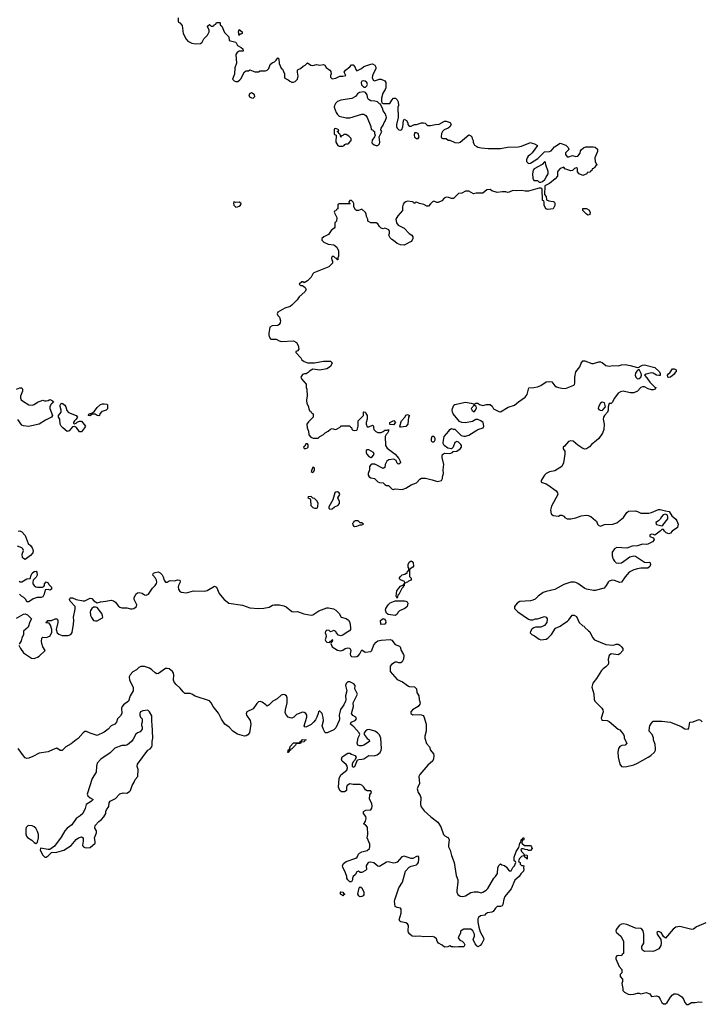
# Model space of a CAD drawing. Header units: inches. Extents: x 2106670 to 2322961, y 36024 to 224899.
# Tile 137 of 256: x 2254787 to 2262559, y 92551 to 103787. Entities that reach past the tile are written whole.
import ezdxf

# ---------------------------------------------------------------- set-up
doc = ezdxf.new("R2010")
doc.units = ezdxf.units.IN
doc.header["$MEASUREMENT"] = 0
for name, color, linetype in [('C2059', 7, 'Continuous'), ('C2069', 7, 'Continuous'), ('C2150', 7, 'Continuous'), ('C2160', 7, 'Continuous')]:
    doc.layers.add(name, color=color, linetype=linetype)

msp = doc.modelspace()

# ---------------------------------------------------------------- linework, layer by layer
at = {"layer": 'C2059', "color": 5}
for points, elevation in [([(2257937, 100000), (2257934, 99990), (2257994, 99930), (2258005, 99905), (2258030, 99885), (2258070, 99871), (2258150, 99871), (2258250, 99891), (2258330, 99891), (2258351, 99870), (2258332, 99830), (2258290, 99805), (2258208, 99788), (2258130, 99798), (2258090, 99778), (2258077, 99763), (2258052, 99748), (2258033, 99747), (2258010, 99738), (2257994, 99710), (2258002, 99690), (2258052, 99630), (2258052, 99590), (2258062, 99570), (2258066, 99490), (2258056, 99450), (2258057, 99437), (2258062, 99410), (2258082, 99370), (2258084, 99344), (2258098, 99318), (2258110, 99314), (2258118, 99298), (2258134, 99290), (2258134, 99250), (2258080, 99200), (2258062, 99170), (2258066, 99130), (2258081, 99090), (2258085, 99050), (2258105, 99025), (2258133, 99013), (2258190, 99012), (2258210, 99032), (2258250, 99052), (2258270, 99072), (2258306, 99090), (2258330, 99114), (2258350, 99122), (2258373, 99113), (2258390, 99112), (2258442, 99138), (2258450, 99154), (2258550, 99154), (2258558, 99138), (2258570, 99134), (2258573, 99113), (2258584, 99104), (2258610, 99098), (2258630, 99105), (2258640, 99120), (2258648, 99148), (2258646, 99210), (2258706, 99270), (2258706, 99310), (2258710, 99314), (2258732, 99310), (2258733, 99293), (2258751, 99271), (2258751, 99230), (2258738, 99190), (2258738, 99170), (2258750, 99142), (2258770, 99142), (2258810, 99162), (2258822, 99150), (2258821, 99130), (2258827, 99110), (2258847, 99087), (2258870, 99076), (2258910, 99078), (2258932, 99088), (2258950, 99105), (2258976, 99104), (2258992, 99112), (2258992, 99090), (2258981, 99070), (2258965, 99055), (2258956, 99030), (2258959, 98930), (2258979, 98899), (2259068, 98830), (2259110, 98779), (2259126, 98750), (2259131, 98729), (2259110, 98715), (2259098, 98718), (2259090, 98726), (2259078, 98758), (2259052, 98772), (2258995, 98765), (2258972, 98748), (2258956, 98710), (2258950, 98678), (2258930, 98665), (2258836, 98716), (2258803, 98717), (2258790, 98709), (2258776, 98690), (2258774, 98650), (2258761, 98610), (2258762, 98590), (2258771, 98570), (2258790, 98559), (2258834, 98550), (2258870, 98512), (2258890, 98505), (2258930, 98502), (2258950, 98482), (2258970, 98472), (2258992, 98472), (2259034, 98430), (2259045, 98425), (2259070, 98432), (2259147, 98427), (2259190, 98441), (2259250, 98478), (2259310, 98502), (2259350, 98545), (2259370, 98555), (2259415, 98555), (2259490, 98538), (2259550, 98516), (2259598, 98530), (2259610, 98550), (2259608, 98572), (2259619, 98610), (2259615, 98650), (2259623, 98710), (2259603, 98790), (2259604, 98810), (2259610, 98826), (2259630, 98840), (2259690, 98836), (2259723, 98850), (2259730, 98859), (2259770, 98864), (2259808, 98890), (2259824, 98910), (2259824, 98930), (2259818, 98938), (2259790, 98965), (2259770, 98975), (2259750, 98962), (2259730, 98908), (2259711, 98889), (2259670, 98898), (2259626, 98930), (2259615, 98950), (2259616, 98964), (2259629, 99030), (2259682, 99090), (2259690, 99112), (2259710, 99122), (2259730, 99114), (2259750, 99114), (2259822, 99042), (2259850, 99034), (2259870, 99034), (2259910, 99048), (2260000, 99104)], 40), ([(2254750, 99572), (2254790, 99587), (2254810, 99587), (2254820, 99570), (2254820, 99550), (2254796, 99490), (2254796, 99470), (2254805, 99450), (2254817, 99437), (2254890, 99394), (2254930, 99390), (2254950, 99395), (2254990, 99423), (2255050, 99447), (2255070, 99439), (2255090, 99439), (2255110, 99443), (2255130, 99454), (2255150, 99446), (2255171, 99430), (2255158, 99410), (2255143, 99397), (2255130, 99370), (2255130, 99350), (2255161, 99270), (2255151, 99250), (2255081, 99219), (2255008, 99172), (2254886, 99146), (2254830, 99153), (2254810, 99161), (2254764, 99224)], 20), ([(2260000, 99224), (2259990, 99224), (2259950, 99202), (2259870, 99186), (2259829, 99189), (2259803, 99203), (2259729, 99290), (2259722, 99310), (2259718, 99330), (2259722, 99350), (2259738, 99390), (2259750, 99398), (2259870, 99421), (2259934, 99410), (2259962, 99402), (2259970, 99394), (2259990, 99411), (2260000, 99411)], 40), ([(2254770, 97951), (2254790, 97955), (2254810, 97943), (2254850, 97901), (2254882, 97810), (2254910, 97786), (2254930, 97761), (2254942, 97730), (2254937, 97703), (2254910, 97674), (2254850, 97629), (2254830, 97638), (2254818, 97650), (2254815, 97690), (2254829, 97730), (2254822, 97750), (2254810, 97762), (2254760, 97780)], 20), ([(2254778, 96650), (2254795, 96610), (2254830, 96563), (2254922, 96502), (2254950, 96498), (2254990, 96511), (2255010, 96525), (2255078, 96590), (2255052, 96632), (2255039, 96670), (2255034, 96690), (2255038, 96730), (2255050, 96742), (2255090, 96738), (2255129, 96751), (2255155, 96795), (2255154, 96830), (2255137, 96877), (2255122, 96902), (2255090, 96906), (2255086, 96910), (2255102, 96918), (2255106, 96930), (2255150, 96932), (2255190, 96952), (2255214, 96950), (2255222, 96930), (2255221, 96910), (2255203, 96830), (2255215, 96790), (2255234, 96774), (2255270, 96761), (2255340, 96760), (2255370, 96771), (2255384, 96796), (2255400, 96890), (2255404, 96930), (2255399, 96970), (2255418, 97062), (2255419, 97090), (2255362, 97150), (2255355, 97170), (2255358, 97182), (2255366, 97190), (2255389, 97191), (2255432, 97172), (2255510, 97156), (2255530, 97157), (2255590, 97186), (2255610, 97181), (2255634, 97154), (2255670, 97131), (2255710, 97143), (2255770, 97150), (2255830, 97165), (2255857, 97157), (2255881, 97141), (2255910, 97099), (2255930, 97082), (2255950, 97077), (2256010, 97076), (2256050, 97064), (2256070, 97064), (2256090, 97070), (2256117, 97090), (2256121, 97110), (2256094, 97170), (2256092, 97190), (2256110, 97230), (2256130, 97246), (2256150, 97250), (2256184, 97244), (2256210, 97225), (2256230, 97219), (2256254, 97230), (2256301, 97299), (2256331, 97329), (2256346, 97354), (2256350, 97370), (2256346, 97390), (2256334, 97414), (2256306, 97450), (2256310, 97462), (2256314, 97470), (2256330, 97478), (2256367, 97487), (2256390, 97474), (2256410, 97451), (2256422, 97430), (2256436, 97390), (2256450, 97369), (2256470, 97369), (2256490, 97384), (2256510, 97388), (2256550, 97385), (2256590, 97397), (2256613, 97393), (2256616, 97370), (2256597, 97330), (2256593, 97310), (2256597, 97290), (2256608, 97270), (2256630, 97256), (2256690, 97247), (2256770, 97271), (2256894, 97266), (2256925, 97275), (2257010, 97322), (2257030, 97312), (2257061, 97241), (2257096, 97196), (2257120, 97170), (2257170, 97130), (2257326, 97106), (2257410, 97076), (2257507, 97067), (2257569, 97071), (2257630, 97083), (2257670, 97105), (2257690, 97110), (2257750, 97110), (2257799, 97099), (2257827, 97087), (2257890, 97035), (2257910, 97030), (2257955, 97035), (2258026, 97006), (2258110, 96993), (2258130, 96997), (2258197, 97043), (2258290, 97077), (2258310, 97077), (2258365, 97065), (2258391, 97050), (2258431, 97010), (2258452, 96970), (2258510, 96955), (2258536, 96936), (2258551, 96909), (2258561, 96850), (2258558, 96830), (2258547, 96813), (2258508, 96792), (2258470, 96762), (2258450, 96755), (2258422, 96762), (2258395, 96795), (2258390, 96806), (2258370, 96818), (2258330, 96802), (2258316, 96816), (2258290, 96822), (2258273, 96807), (2258270, 96790), (2258279, 96770), (2258281, 96750), (2258271, 96710), (2258277, 96697), (2258290, 96685), (2258318, 96682), (2258330, 96694), (2258342, 96698), (2258350, 96714), (2258354, 96710), (2258350, 96686), (2258338, 96682), (2258334, 96670), (2258351, 96630), (2258410, 96591), (2258450, 96586), (2258470, 96591), (2258498, 96610), (2258530, 96621), (2258550, 96616), (2258562, 96590), (2258557, 96550), (2258560, 96530), (2258570, 96522), (2258610, 96517), (2258630, 96520), (2258649, 96530), (2258667, 96550), (2258690, 96596), (2258728, 96568), (2258790, 96576), (2258804, 96590), (2258827, 96653), (2258850, 96685), (2258870, 96699), (2258910, 96707), (2259010, 96713), (2259030, 96707), (2259070, 96659), (2259117, 96637), (2259124, 96630), (2259136, 96590), (2259164, 96544), (2259168, 96530), (2259165, 96490), (2259150, 96459), (2259132, 96448), (2259110, 96450), (2259090, 96457), (2259070, 96456), (2259028, 96430), (2259010, 96410), (2259010, 96350), (2259090, 96258), (2259151, 96231), (2259221, 96181), (2259230, 96177), (2259290, 96174), (2259310, 96153), (2259316, 96110), (2259339, 96070), (2259342, 96030), (2259352, 95990), (2259350, 95978), (2259330, 95948), (2259265, 95910), (2259248, 95890), (2259248, 95870), (2259270, 95855), (2259350, 95860), (2259370, 95856), (2259387, 95847), (2259395, 95835), (2259423, 95750), (2259421, 95670), (2259405, 95610), (2259406, 95590), (2259426, 95526), (2259461, 95490), (2259473, 95453), (2259506, 95410), (2259510, 95390), (2259507, 95353), (2259498, 95330), (2259441, 95279), (2259348, 95172), (2259340, 95150), (2259345, 95070), (2259326, 95030), (2259321, 95010), (2259329, 94970), (2259355, 94935), (2259363, 94910), (2259357, 94830), (2259365, 94805), (2259401, 94761), (2259476, 94690), (2259555, 94630), (2259590, 94575), (2259618, 94490), (2259633, 94473), (2259670, 94455), (2259681, 94441), (2259685, 94430), (2259675, 94370), (2259677, 94350), (2259695, 94310), (2259709, 94249), (2259742, 94170), (2259763, 94023), (2259782, 93970), (2259784, 93950), (2259772, 93850), (2259773, 93830), (2259783, 93803), (2259810, 93785), (2259840, 93780), (2259870, 93790), (2259930, 93826), (2259970, 93836), (2260000, 93836)], 20), ([(2254780, 97380), (2254790, 97372), (2254810, 97371), (2254870, 97406), (2254908, 97412), (2254919, 97450), (2254930, 97471), (2254950, 97491), (2254975, 97495), (2254984, 97484), (2254986, 97450), (2254975, 97425), (2254942, 97390), (2254936, 97370), (2254938, 97350), (2254951, 97330), (2254970, 97316), (2254990, 97311), (2255048, 97312), (2255062, 97318), (2255068, 97332), (2255069, 97350), (2255090, 97371), (2255110, 97362), (2255121, 97341), (2255151, 97310), (2255151, 97290), (2255130, 97278), (2255110, 97286), (2255078, 97282), (2255065, 97230), (2255050, 97202), (2255030, 97195), (2254985, 97195), (2254942, 97178), (2254890, 97146), (2254870, 97146), (2254858, 97170), (2254835, 97195), (2254806, 97210), (2254786, 97230)], 20), ([(2254750, 96959), (2254830, 97004), (2254850, 97007), (2254877, 96997), (2254922, 96950), (2254904, 96916), (2254883, 96857), (2254832, 96810), (2254832, 96770), (2254811, 96730), (2254802, 96698), (2254780, 96660)], 20), ([(2260000, 93217), (2259980, 93240), (2259958, 93290), (2259975, 93330), (2259975, 93350), (2259955, 93390), (2259930, 93408), (2259850, 93408), (2259813, 93387), (2259812, 93368), (2259785, 93310), (2259805, 93285), (2259834, 93270), (2259852, 93252), (2259862, 93230), (2259853, 93207), (2259790, 93208), (2259750, 93202), (2259730, 93209), (2259709, 93209), (2259690, 93218), (2259670, 93208), (2259630, 93205), (2259605, 93225), (2259563, 93250), (2259547, 93270), (2259538, 93298), (2259517, 93317), (2259490, 93324), (2259390, 93322), (2259350, 93328), (2259296, 93324), (2259262, 93330), (2259234, 93350), (2259221, 93370), (2259217, 93390), (2259221, 93450), (2259210, 93470), (2259190, 93483), (2259133, 93493), (2259120, 93500), (2259114, 93514), (2259135, 93590), (2259136, 93636), (2259129, 93649), (2259090, 93656), (2259067, 93667), (2259061, 93730), (2259065, 93745), (2259110, 93881), (2259153, 93947), (2259185, 94070), (2259230, 94117), (2259250, 94128), (2259310, 94142), (2259321, 94150), (2259334, 94170), (2259339, 94210), (2259339, 94230), (2259330, 94242), (2259310, 94239), (2259270, 94216), (2259250, 94215), (2259170, 94242), (2259146, 94234), (2259090, 94175), (2259070, 94164), (2259050, 94163), (2258990, 94176), (2258970, 94173), (2258890, 94125), (2258870, 94129), (2258827, 94167), (2258790, 94175), (2258770, 94170), (2258758, 94162), (2258741, 94139), (2258738, 94130), (2258741, 94090), (2258730, 94077), (2258690, 94054), (2258670, 94055), (2258650, 94069), (2258630, 94062), (2258611, 94029), (2258591, 94010), (2258582, 93990), (2258582, 93970), (2258571, 93949), (2258550, 93948), (2258528, 93970), (2258518, 93990), (2258518, 94010), (2258504, 94050), (2258470, 94118), (2258468, 94132), (2258480, 94160), (2258510, 94182), (2258620, 94220), (2258634, 94230), (2258650, 94265), (2258662, 94278), (2258690, 94291), (2258750, 94305), (2258776, 94330), (2258781, 94350), (2258779, 94379), (2258749, 94450), (2258757, 94490), (2258752, 94572), (2258730, 94598), (2258706, 94610), (2258719, 94621), (2258730, 94642), (2258737, 94670), (2258733, 94693), (2258708, 94730), (2258706, 94750), (2258734, 94766), (2258790, 94771), (2258803, 94790), (2258807, 94810), (2258801, 94841), (2258774, 94894), (2258778, 94942), (2258798, 94970), (2258790, 94986), (2258750, 94986), (2258730, 94998), (2258713, 95030), (2258690, 95052), (2258670, 95058), (2258590, 95059), (2258550, 95068), (2258522, 95050), (2258512, 95030), (2258512, 94990), (2258500, 94980), (2258490, 94975), (2258456, 94976), (2258438, 94990), (2258422, 95030), (2258429, 95130), (2258450, 95171), (2258516, 95224), (2258524, 95250), (2258521, 95270), (2258509, 95289), (2258465, 95325), (2258455, 95350), (2258466, 95374), (2258530, 95418), (2258550, 95418), (2258570, 95406), (2258610, 95392), (2258622, 95370), (2258620, 95360), (2258605, 95335), (2258590, 95318), (2258578, 95290), (2258578, 95270), (2258590, 95258), (2258610, 95265), (2258640, 95340), (2258654, 95346), (2258687, 95347), (2258710, 95353), (2258770, 95391), (2258830, 95387), (2258863, 95397), (2258896, 95424), (2258909, 95451), (2258913, 95470), (2258905, 95590), (2258890, 95625), (2258867, 95650), (2258836, 95670), (2258771, 95689), (2258750, 95684), (2258731, 95670), (2258715, 95650), (2258715, 95630), (2258750, 95586), (2258772, 95570), (2258774, 95550), (2258710, 95510), (2258690, 95502), (2258661, 95501), (2258644, 95510), (2258637, 95530), (2258638, 95550), (2258647, 95593), (2258664, 95630), (2258657, 95650), (2258599, 95719), (2258561, 95750), (2258565, 95770), (2258611, 95789), (2258629, 95810), (2258619, 95830), (2258587, 95847), (2258572, 95870), (2258593, 95950), (2258590, 95992), (2258638, 96090), (2258607, 96150), (2258612, 96190), (2258596, 96210), (2258550, 96230), (2258530, 96230), (2258509, 96211), (2258504, 96190), (2258517, 96130), (2258504, 96070), (2258505, 96030), (2258501, 96010), (2258484, 95970), (2258446, 95914), (2258428, 95850), (2258433, 95810), (2258430, 95790), (2258393, 95707), (2258370, 95684), (2258292, 95648), (2258269, 95649), (2258250, 95686), (2258235, 95730), (2258253, 95787), (2258246, 95826), (2258235, 95870), (2258210, 95898), (2258202, 95898), (2258194, 95890), (2258192, 95870), (2258177, 95830), (2258161, 95799), (2258137, 95770), (2258110, 95746), (2258050, 95715), (2258038, 95718), (2258029, 95730), (2258061, 95830), (2258061, 95850), (2258050, 95870), (2258030, 95883), (2258010, 95885), (2257942, 95858), (2257912, 95828), (2257890, 95816), (2257870, 95819), (2257850, 95830), (2257829, 95850), (2257816, 95876), (2257818, 95910), (2257838, 95990), (2257837, 96050), (2257829, 96070), (2257810, 96083), (2257790, 96087), (2257770, 96078), (2257722, 96038), (2257675, 96010), (2257630, 95968), (2257610, 95955), (2257595, 95970), (2257550, 95998), (2257530, 96006), (2257510, 96004), (2257490, 95984), (2257450, 95924), (2257376, 95890), (2257370, 95866), (2257375, 95850), (2257414, 95790), (2257422, 95750), (2257406, 95650), (2257390, 95627), (2257370, 95614), (2257350, 95610), (2257270, 95634), (2257216, 95670), (2257174, 95714), (2257127, 95747), (2257090, 95805), (2257055, 95875), (2256994, 95950), (2256972, 95990), (2256953, 96013), (2256787, 96067), (2256750, 96091), (2256730, 96097), (2256670, 96100), (2256650, 96117), (2256618, 96158), (2256570, 96200), (2256547, 96227), (2256540, 96250), (2256545, 96310), (2256542, 96330), (2256530, 96350), (2256490, 96380), (2256470, 96385), (2256450, 96382), (2256370, 96325), (2256350, 96321), (2256330, 96333), (2256293, 96370), (2256266, 96386), (2256210, 96406), (2256170, 96405), (2256146, 96394), (2256118, 96370), (2256076, 96344), (2256048, 96312), (2256037, 96290), (2256039, 96250), (2256080, 96170), (2256081, 96130), (2256071, 96109), (2256045, 96070), (2256028, 96010), (2255970, 95970), (2255955, 95950), (2255948, 95930), (2255951, 95869), (2255936, 95844), (2255903, 95810), (2255890, 95770), (2255871, 95749), (2255830, 95730), (2255796, 95690), (2255750, 95656), (2255670, 95620), (2255590, 95644), (2255550, 95663), (2255530, 95663), (2255512, 95648), (2255455, 95585), (2255430, 95570), (2255375, 95525), (2255312, 95490), (2255270, 95449), (2255250, 95449), (2255210, 95474), (2255170, 95461), (2255110, 95432), (2255010, 95419), (2254938, 95378), (2254890, 95359), (2254870, 95357), (2254850, 95365), (2254830, 95385), (2254770, 95470)], 20)]:
    msp.add_lwpolyline(points, dxfattribs=dict(at, elevation=elevation))
for points, elevation in [([(2255410, 99174), (2255430, 99182), (2255444, 99196), (2255470, 99205), (2255490, 99205), (2255536, 99150), (2255526, 99130), (2255490, 99085), (2255470, 99084), (2255435, 99135), (2255410, 99145), (2255390, 99142), (2255350, 99097), (2255330, 99089), (2255279, 99130), (2255261, 99150), (2255249, 99170), (2255244, 99230), (2255228, 99250), (2255229, 99270), (2255258, 99310), (2255260, 99330), (2255247, 99373), (2255247, 99390), (2255257, 99403), (2255270, 99410), (2255300, 99390), (2255314, 99370), (2255326, 99326), (2255345, 99305), (2255431, 99270), (2255445, 99250), (2255431, 99229), (2255412, 99210), (2255402, 99190), (2255402, 99182)], 20), ([(2255690, 99265), (2255670, 99270), (2255660, 99280), (2255646, 99286), (2255616, 99284), (2255587, 99267), (2255569, 99270), (2255582, 99290), (2255618, 99302), (2255640, 99320), (2255670, 99362), (2255710, 99398), (2255730, 99405), (2255750, 99405), (2255779, 99399), (2255790, 99392), (2255790, 99348), (2255772, 99330), (2255738, 99322), (2255725, 99315), (2255702, 99290), (2255698, 99270)], 20), ([(2259970, 99388), (2259934, 99350), (2259946, 99326), (2259970, 99314), (2259986, 99330), (2259997, 99357), (2259994, 99374)], 40), ([(2259136, 99136), (2259130, 99138), (2259122, 99150), (2259142, 99210), (2259183, 99257), (2259190, 99274), (2259210, 99282), (2259232, 99270), (2259222, 99250), (2259214, 99170), (2259190, 99147)], 40), ([(2259050, 99166), (2259007, 99167), (2259006, 99190), (2259052, 99212), (2259072, 99190)], 40), ([(2259490, 98966), (2259483, 98983), (2259482, 99010), (2259490, 99034), (2259510, 99034), (2259522, 99010), (2259522, 98990), (2259510, 98966)], 40), ([(2258070, 98946), (2258050, 98946), (2258038, 98922), (2258025, 98910), (2258030, 98894), (2258050, 98894), (2258070, 98902), (2258075, 98910), (2258076, 98936)], 40), ([(2258770, 98879), (2258750, 98879), (2258739, 98870), (2258736, 98850), (2258745, 98830), (2258770, 98801), (2258790, 98791), (2258810, 98801), (2258829, 98830), (2258822, 98850)], 40), ([(2258130, 98682), (2258111, 98630), (2258130, 98619), (2258141, 98630), (2258149, 98650), (2258148, 98670)], 40), ([(2258110, 98346), (2258078, 98342), (2258074, 98330), (2258098, 98318), (2258102, 98310), (2258105, 98245), (2258130, 98222), (2258150, 98214), (2258170, 98214), (2258182, 98218), (2258187, 98233), (2258189, 98270), (2258176, 98296), (2258150, 98322), (2258128, 98328)], 40), ([(2258410, 98398), (2258390, 98397), (2258381, 98390), (2258358, 98310), (2258312, 98230), (2258313, 98213), (2258322, 98202), (2258350, 98205), (2258378, 98230), (2258416, 98244), (2258432, 98268), (2258433, 98290), (2258415, 98330), (2258437, 98370), (2258429, 98390)], 40), ([(2258647, 98067), (2258613, 98067), (2258598, 98062), (2258594, 98050), (2258582, 98038), (2258584, 98024), (2258594, 98010), (2258605, 98005), (2258630, 98006), (2258670, 98022), (2258690, 98022), (2258706, 98030), (2258690, 98046), (2258670, 98046)], 40), ([(2259190, 97358), (2259180, 97360), (2259175, 97375), (2259130, 97395), (2259115, 97410), (2259126, 97430), (2259150, 97454), (2259179, 97461), (2259193, 97473), (2259207, 97473), (2259210, 97494), (2259222, 97498), (2259226, 97510), (2259226, 97530), (2259218, 97538), (2259215, 97570), (2259230, 97596), (2259250, 97612), (2259264, 97604), (2259272, 97590), (2259278, 97550), (2259270, 97538), (2259238, 97522), (2259233, 97507), (2259233, 97433), (2259250, 97414), (2259251, 97390), (2259221, 97379), (2259210, 97369), (2259195, 97365)], 20), ([(2259090, 97186), (2259078, 97210), (2259089, 97270), (2259110, 97302), (2259130, 97322), (2259154, 97334), (2259166, 97334), (2259169, 97351), (2259178, 97358), (2259171, 97349), (2259170, 97328), (2259158, 97322), (2259158, 97310), (2259145, 97295), (2259110, 97229), (2259100, 97220)], 20), ([(2255650, 97084), (2255630, 97082), (2255611, 97069), (2255594, 97046), (2255591, 97029), (2255595, 96990), (2255604, 96964), (2255630, 96931), (2255650, 96926), (2255670, 96928), (2255730, 96962), (2255734, 96970), (2255730, 96986), (2255722, 97010), (2255709, 97030), (2255670, 97078)], 20), ([(2259070, 96989), (2258990, 96999), (2258970, 97015), (2258959, 97050), (2258963, 97070), (2258989, 97110), (2259010, 97131), (2259070, 97154), (2259174, 97154), (2259192, 97152), (2259205, 97145), (2259213, 97130), (2259206, 97090), (2259179, 97070), (2259119, 97041), (2259098, 97022), (2259090, 97004)], 20), ([(2258910, 96884), (2258904, 96890), (2258903, 96930), (2258930, 96955), (2258948, 96948), (2258959, 96930), (2258961, 96910), (2258950, 96889)], 20), ([(2256248, 95908), (2256190, 95901), (2256166, 95890), (2256156, 95870), (2256156, 95850), (2256165, 95830), (2256182, 95810), (2256182, 95770), (2256174, 95750), (2256174, 95730), (2256182, 95722), (2256185, 95710), (2256182, 95690), (2256161, 95659), (2256130, 95649), (2256110, 95634), (2256082, 95578), (2256065, 95555), (2256034, 95526), (2256010, 95509), (2255990, 95505), (2255950, 95505), (2255870, 95474), (2255818, 95422), (2255711, 95350), (2255670, 95304), (2255661, 95270), (2255659, 95201), (2255615, 95130), (2255556, 94950), (2255565, 94930), (2255590, 94906), (2255626, 94890), (2255607, 94870), (2255545, 94830), (2255535, 94785), (2255505, 94730), (2255476, 94704), (2255430, 94672), (2255380, 94600), (2255330, 94560), (2255303, 94530), (2255260, 94460), (2255183, 94357), (2255130, 94318), (2255110, 94318), (2255025, 94335), (2255022, 94310), (2255050, 94252), (2255072, 94232), (2255090, 94231), (2255110, 94245), (2255150, 94282), (2255210, 94286), (2255290, 94311), (2255375, 94365), (2255430, 94431), (2255458, 94450), (2255490, 94462), (2255512, 94450), (2255512, 94410), (2255505, 94395), (2255504, 94364), (2255514, 94350), (2255530, 94342), (2255550, 94338), (2255590, 94342), (2255649, 94390), (2255649, 94410), (2255639, 94450), (2255662, 94510), (2255662, 94530), (2255643, 94563), (2255649, 94590), (2255690, 94638), (2255720, 94660), (2255748, 94690), (2255769, 94730), (2255769, 94750), (2255775, 94770), (2255802, 94810), (2255809, 94850), (2255818, 94870), (2255881, 94899), (2255930, 94953), (2255965, 94965), (2256010, 94962), (2256040, 94980), (2256049, 94991), (2256069, 95050), (2256094, 95086), (2256104, 95116), (2256135, 95150), (2256138, 95230), (2256125, 95265), (2256130, 95291), (2256249, 95450), (2256273, 95467), (2256292, 95488), (2256299, 95510), (2256299, 95550), (2256306, 95590), (2256299, 95750), (2256294, 95770), (2256295, 95845), (2256268, 95888)], 40), ([(2257846, 95426), (2257848, 95448), (2257850, 95454), (2257862, 95458), (2257870, 95494), (2257910, 95534), (2257970, 95534), (2257982, 95538), (2257986, 95550), (2258002, 95558), (2258010, 95574), (2258054, 95570), (2258038, 95562), (2258030, 95546), (2257998, 95542), (2257990, 95526), (2257950, 95526), (2257938, 95522), (2257933, 95507), (2257890, 95466), (2257878, 95462), (2257874, 95450), (2257858, 95442), (2257850, 95426)], 20), ([(2254882, 94590), (2254862, 94570), (2254856, 94550), (2254857, 94497), (2254865, 94470), (2254875, 94455), (2254925, 94425), (2254950, 94398), (2254970, 94385), (2254990, 94402), (2255002, 94450), (2255001, 94490), (2254990, 94524), (2254970, 94561), (2254950, 94578), (2254930, 94589)], 40), ([(2258470, 93788), (2258462, 93802), (2258446, 93810), (2258446, 93830), (2258450, 93834), (2258472, 93832), (2258478, 93818), (2258492, 93812), (2258490, 93806), (2258478, 93802)], 20), ([(2258670, 93778), (2258662, 93782), (2258653, 93790), (2258644, 93810), (2258658, 93882), (2258669, 93891), (2258690, 93881), (2258710, 93830), (2258710, 93802), (2258704, 93790), (2258690, 93780)], 20)]:
    msp.add_lwpolyline(points, close=True, dxfattribs=dict(at, elevation=elevation))
at = {"layer": 'C2069', "color": 5}
for points, elevation in [([(2260000, 99411), (2260010, 99411), (2260030, 99396), (2260070, 99386), (2260110, 99398), (2260150, 99398), (2260176, 99376), (2260190, 99345), (2260250, 99316), (2260270, 99311), (2260356, 99364), (2260431, 99389), (2260474, 99426), (2260550, 99478), (2260575, 99510), (2260593, 99587), (2260650, 99590), (2260690, 99599), (2260730, 99614), (2260790, 99653), (2260830, 99660), (2260855, 99655), (2260890, 99611), (2260910, 99598), (2260930, 99589), (2260970, 99581), (2261010, 99578), (2261104, 99616), (2261114, 99626), (2261119, 99641), (2261116, 99710), (2261130, 99770), (2261174, 99826), (2261191, 99869), (2261210, 99893), (2261230, 99894), (2261310, 99865), (2261330, 99865), (2261390, 99882), (2261410, 99882), (2261430, 99874), (2261470, 99843), (2261510, 99833), (2261550, 99841), (2261610, 99839), (2261650, 99849), (2261690, 99851), (2261750, 99843), (2261830, 99817), (2261850, 99821), (2261859, 99830), (2261890, 99845), (2261910, 99847), (2262030, 99817), (2262081, 99770), (2262091, 99750), (2262090, 99729), (2262074, 99726), (2262050, 99730), (2262010, 99752), (2261990, 99758), (2261930, 99741), (2261911, 99730), (2261939, 99699), (2261972, 99652), (2262030, 99595), (2262042, 99590), (2262032, 99570), (2262010, 99564), (2261990, 99565), (2261955, 99575), (2261910, 99597), (2261890, 99597), (2261870, 99589), (2261830, 99549), (2261790, 99529), (2261749, 99529), (2261670, 99549), (2261639, 99541), (2261610, 99524), (2261568, 99470), (2261542, 99418), (2261530, 99409), (2261510, 99409), (2261504, 99396), (2261498, 99370), (2261498, 99330), (2261489, 99310), (2261454, 99270), (2261444, 99250), (2261440, 99230), (2261450, 99170), (2261448, 99110), (2261434, 99070), (2261390, 99010), (2261360, 98980), (2261310, 98943), (2261286, 98914), (2261250, 98889), (2261230, 98885), (2261210, 98893), (2261150, 98933), (2261098, 98978), (2261070, 98982), (2261046, 98974), (2260999, 98921), (2260983, 98910), (2260983, 98890), (2261002, 98862), (2261005, 98830), (2260989, 98731), (2260970, 98690), (2260890, 98641), (2260830, 98629), (2260791, 98609), (2260770, 98589), (2260732, 98530), (2260733, 98513), (2260745, 98505), (2260790, 98491), (2260810, 98479), (2260905, 98410), (2260919, 98390), (2260923, 98370), (2260850, 98235), (2260839, 98190), (2260847, 98150), (2260871, 98131), (2260930, 98122), (2260950, 98132), (2260970, 98132), (2260990, 98122), (2261005, 98105), (2261030, 98091), (2261070, 98091), (2261130, 98104), (2261190, 98125), (2261248, 98132), (2261270, 98130), (2261298, 98118), (2261354, 98074), (2261364, 98064), (2261377, 98030), (2261390, 98015), (2261410, 98009), (2261454, 98026), (2261550, 98030), (2261595, 98045), (2261674, 98106), (2261710, 98165), (2261730, 98179), (2261810, 98181), (2261830, 98176), (2261870, 98157), (2261962, 98158), (2261990, 98163), (2262070, 98197), (2262090, 98199), (2262150, 98181), (2262194, 98174), (2262224, 98124), (2262270, 98087), (2262282, 98070), (2262296, 98030), (2262288, 97992), (2262229, 97951), (2262210, 97929), (2262190, 97922), (2262159, 97930), (2262139, 97950), (2262130, 97968), (2262110, 97968), (2262092, 97950), (2262030, 97906), (2262014, 97914), (2261990, 97915), (2261974, 97910), (2261974, 97890), (2262013, 97873), (2262022, 97850), (2262002, 97830), (2261950, 97804), (2261930, 97799), (2261890, 97801), (2261830, 97784), (2261770, 97779), (2261710, 97758), (2261595, 97765), (2261570, 97749), (2261544, 97710), (2261543, 97670), (2261553, 97630), (2261569, 97609), (2261590, 97591), (2261610, 97585), (2261650, 97591), (2261743, 97657), (2261790, 97671), (2261810, 97665), (2261910, 97596), (2261930, 97592), (2261970, 97598), (2261978, 97590), (2261982, 97570), (2261971, 97549), (2261951, 97529), (2261870, 97527), (2261830, 97521), (2261791, 97510), (2261736, 97484), (2261690, 97430), (2261650, 97367), (2261630, 97365), (2261570, 97389), (2261547, 97393), (2261531, 97389), (2261510, 97382), (2261498, 97370), (2261475, 97330), (2261450, 97299), (2261350, 97272), (2261330, 97272), (2261250, 97287), (2261230, 97295), (2261150, 97354), (2261130, 97364), (2261110, 97370), (2261070, 97367), (2260990, 97341), (2260890, 97285), (2260790, 97263), (2260756, 97250), (2260701, 97210), (2260664, 97176), (2260638, 97162), (2260610, 97155), (2260490, 97149), (2260461, 97130), (2260431, 97090), (2260431, 97070), (2260466, 97030), (2260590, 96946), (2260610, 96938), (2260640, 96940), (2260669, 96951), (2260692, 96952), (2260770, 96976), (2260791, 96971), (2260801, 96950), (2260798, 96910), (2260770, 96875), (2260730, 96854), (2260670, 96854), (2260650, 96849), (2260628, 96832), (2260610, 96806), (2260607, 96790), (2260626, 96770), (2260656, 96756), (2260710, 96719), (2260730, 96711), (2260790, 96718), (2260810, 96731), (2260850, 96771), (2260898, 96842), (2260950, 96865), (2260990, 96898), (2261035, 96925), (2261050, 96939), (2261088, 96992), (2261110, 96994), (2261135, 96975), (2261168, 96908), (2261210, 96872), (2261225, 96865), (2261232, 96852), (2261272, 96812), (2261290, 96802), (2261319, 96739), (2261342, 96710), (2261470, 96657), (2261549, 96651), (2261568, 96652), (2261590, 96662), (2261610, 96662), (2261631, 96651), (2261651, 96631), (2261665, 96610), (2261665, 96590), (2261630, 96549), (2261610, 96539), (2261531, 96549), (2261508, 96532), (2261496, 96490), (2261503, 96450), (2261496, 96430), (2261470, 96404), (2261439, 96381), (2261421, 96359), (2261365, 96270), (2261324, 96216), (2261313, 96170), (2261335, 96095), (2261339, 96030), (2261347, 96010), (2261427, 95930), (2261437, 95910), (2261439, 95890), (2261417, 95817), (2261421, 95801), (2261434, 95794), (2261485, 95790), (2261510, 95778), (2261610, 95692), (2261630, 95682), (2261673, 95630), (2261681, 95610), (2261681, 95590), (2261711, 95530), (2261692, 95510), (2261654, 95506), (2261630, 95493), (2261614, 95470), (2261607, 95430), (2261613, 95370), (2261631, 95290), (2261650, 95266), (2261670, 95261), (2261710, 95265), (2261790, 95286), (2261830, 95302), (2261955, 95370), (2261984, 95390), (2262026, 95430), (2262036, 95450), (2262039, 95470), (2262035, 95515), (2262015, 95570), (2262014, 95594), (2262001, 95630), (2261965, 95670), (2261967, 95710), (2261973, 95730), (2261990, 95761), (2262010, 95781), (2262017, 95783), (2262110, 95783), (2262210, 95771), (2262330, 95721), (2262370, 95695), (2262409, 95691), (2262417, 95703), (2262430, 95772), (2262467, 95773), (2262530, 95802), (2262550, 95794), (2262570, 95774)], 40), ([(2260000, 99104), (2260010, 99110), (2260072, 99130), (2260081, 99150), (2260073, 99190), (2260045, 99210), (2260010, 99225), (2260000, 99224)], 40), ([(2260000, 93836), (2260010, 93836), (2260050, 93825), (2260070, 93831), (2260106, 93854), (2260126, 93874), (2260193, 93990), (2260212, 94008), (2260235, 94045), (2260239, 94110), (2260250, 94134), (2260270, 94154), (2260284, 94144), (2260316, 94136), (2260337, 94117), (2260352, 94092), (2260370, 94074), (2260390, 94074), (2260409, 94111), (2260428, 94130), (2260446, 94170), (2260442, 94182), (2260426, 94190), (2260426, 94230), (2260450, 94294), (2260478, 94342), (2260488, 94372), (2260490, 94394), (2260502, 94398), (2260506, 94430), (2260522, 94438), (2260526, 94450), (2260534, 94450), (2260534, 94430), (2260518, 94422), (2260514, 94390), (2260544, 94364), (2260610, 94362), (2260622, 94350), (2260631, 94331), (2260610, 94308), (2260590, 94308), (2260576, 94316), (2260550, 94318), (2260530, 94326), (2260510, 94326), (2260502, 94318), (2260510, 94294), (2260534, 94270), (2260538, 94258), (2260570, 94254), (2260574, 94250), (2260574, 94210), (2260570, 94206), (2260562, 94222), (2260546, 94230), (2260542, 94242), (2260530, 94246), (2260510, 94238), (2260485, 94215), (2260474, 94190), (2260478, 94178), (2260494, 94170), (2260494, 94150), (2260510, 94134), (2260530, 94134), (2260534, 94130), (2260532, 94108), (2260536, 94090), (2260531, 94070), (2260501, 94039), (2260481, 94010), (2260433, 93967), (2260390, 93870), (2260319, 93781), (2260307, 93753), (2260297, 93690), (2260290, 93675), (2260270, 93669), (2260230, 93669), (2260211, 93649), (2260185, 93610), (2260170, 93601), (2260123, 93597), (2260099, 93581), (2260090, 93570), (2260040, 93560), (2260019, 93541), (2260013, 93527), (2260013, 93490), (2260022, 93430), (2260039, 93379), (2260074, 93310), (2260078, 93290), (2260056, 93244), (2260037, 93223), (2260010, 93206), (2260000, 93217)], 20), ([(2262610, 93483), (2262506, 93434), (2262470, 93409), (2262450, 93404), (2262330, 93436), (2262310, 93439), (2262290, 93436), (2262270, 93430), (2262238, 93410), (2262150, 93306), (2262130, 93326), (2262102, 93370), (2262070, 93381), (2262062, 93378), (2262051, 93370), (2262056, 93350), (2262098, 93290), (2262101, 93250), (2262097, 93223), (2262074, 93186), (2262030, 93162), (2262005, 93155), (2261970, 93159), (2261910, 93155), (2261889, 93170), (2261882, 93190), (2261882, 93210), (2261904, 93250), (2261906, 93350), (2261898, 93390), (2261882, 93410), (2261870, 93415), (2261810, 93421), (2261710, 93461), (2261670, 93469), (2261650, 93465), (2261621, 93450), (2261592, 93410), (2261585, 93390), (2261590, 93374), (2261642, 93330), (2261672, 93270), (2261674, 93130), (2261658, 93122), (2261650, 93106), (2261610, 93109), (2261597, 93103), (2261586, 93090), (2261585, 93070), (2261624, 92984), (2261652, 92950), (2261652, 92910), (2261634, 92890), (2261634, 92870), (2261660, 92840), (2261662, 92810), (2261652, 92790), (2261665, 92730), (2261665, 92710), (2261682, 92690), (2261727, 92667), (2261750, 92664), (2261790, 92668), (2261830, 92679), (2261850, 92679), (2261870, 92671), (2261930, 92685), (2261971, 92671), (2261990, 92642), (2262050, 92647), (2262070, 92639), (2262090, 92611), (2262110, 92571), (2262130, 92557), (2262150, 92557), (2262170, 92571), (2262207, 92633), (2262230, 92659), (2262250, 92671), (2262274, 92670), (2262290, 92666), (2262336, 92636), (2262356, 92610), (2262370, 92572), (2262390, 92551), (2262410, 92551), (2262449, 92571), (2262490, 92571), (2262530, 92579), (2262570, 92575)], 40)]:
    msp.add_lwpolyline(points, dxfattribs=dict(at, elevation=elevation))
at = {"layer": 'C2069', "color": 5, "elevation": 40}
for points in [[(2261850, 99795), (2261830, 99786), (2261823, 99777), (2261808, 99752), (2261805, 99730), (2261813, 99710), (2261830, 99690), (2261850, 99691), (2261869, 99710), (2261877, 99730), (2261873, 99750)], [(2262190, 99706), (2262178, 99710), (2262175, 99730), (2262189, 99751), (2262201, 99759), (2262230, 99802), (2262250, 99805), (2262271, 99791), (2262271, 99770), (2262260, 99760), (2262250, 99742), (2262210, 99709)], [(2261430, 99423), (2261409, 99411), (2261387, 99370), (2261382, 99350), (2261390, 99340), (2261408, 99330), (2261430, 99329), (2261442, 99338), (2261467, 99370), (2261454, 99414)], [(2262150, 98145), (2262124, 98136), (2262104, 98116), (2262090, 98089), (2262070, 98068), (2262042, 98050), (2262045, 98030), (2262050, 98025), (2262110, 98012), (2262120, 98020), (2262176, 98090), (2262179, 98110), (2262173, 98133)]]:
    msp.add_lwpolyline(points, close=True, dxfattribs=at)
at = {"layer": 'C2150', "color": 5, "elevation": 40}
for points in [[(2256594, 103810), (2256594, 103770), (2256598, 103758), (2256613, 103753), (2256640, 103720), (2256651, 103630), (2256684, 103564), (2256703, 103543), (2256750, 103519), (2256790, 103511), (2256850, 103514), (2256868, 103532), (2256888, 103570), (2256929, 103611), (2256948, 103650), (2256948, 103670), (2256930, 103706), (2256930, 103714), (2256950, 103732), (2256970, 103714), (2256990, 103714), (2257002, 103718), (2257006, 103730), (2257022, 103738), (2257030, 103754), (2257070, 103754), (2257074, 103750), (2257074, 103730), (2257092, 103712), (2257122, 103642), (2257171, 103591), (2257174, 103550), (2257252, 103532), (2257272, 103492), (2257314, 103470), (2257330, 103454), (2257334, 103430), (2257290, 103428), (2257265, 103415), (2257251, 103390), (2257258, 103290), (2257242, 103238), (2257236, 103164), (2257214, 103110), (2257234, 103090), (2257250, 103082), (2257276, 103084), (2257299, 103101), (2257310, 103112), (2257350, 103192), (2257370, 103202), (2257395, 103205), (2257410, 103214), (2257470, 103192), (2257510, 103192), (2257530, 103202), (2257590, 103202), (2257610, 103212), (2257629, 103231), (2257644, 103276), (2257665, 103295), (2257692, 103308), (2257713, 103327), (2257730, 103351), (2257740, 103340), (2257747, 103287), (2257770, 103234), (2257784, 103224), (2257797, 103197), (2257805, 103170), (2257806, 103130), (2257810, 103122), (2257850, 103103), (2257866, 103086), (2257890, 103075), (2257910, 103074), (2257930, 103083), (2257955, 103110), (2257962, 103142), (2257953, 103190), (2257955, 103210), (2257962, 103218), (2257990, 103231), (2258021, 103259), (2258042, 103270), (2258070, 103296), (2258108, 103268), (2258130, 103264), (2258170, 103275), (2258210, 103267), (2258250, 103275), (2258267, 103267), (2258282, 103242), (2258325, 103210), (2258335, 103195), (2258338, 103170), (2258331, 103150), (2258332, 103132), (2258350, 103112), (2258390, 103121), (2258436, 103144), (2258470, 103142), (2258506, 103150), (2258488, 103190), (2258502, 103210), (2258552, 103248), (2258570, 103271), (2258590, 103271), (2258610, 103250), (2258620, 103220), (2258630, 103205), (2258684, 103230), (2258710, 103255), (2258790, 103281), (2258810, 103283), (2258838, 103270), (2258847, 103247), (2258847, 103230), (2258841, 103210), (2258817, 103170), (2258810, 103146), (2258807, 103127), (2258818, 103098), (2258831, 103091), (2258890, 103107), (2258910, 103107), (2258951, 103091), (2258961, 103070), (2258961, 103010), (2258956, 102990), (2258927, 102950), (2258912, 102892), (2258913, 102853), (2258918, 102838), (2258933, 102833), (2259007, 102833), (2259029, 102871), (2259050, 102891), (2259071, 102891), (2259090, 102872), (2259102, 102850), (2259105, 102810), (2259098, 102790), (2259102, 102670), (2259082, 102590), (2259082, 102570), (2259090, 102551), (2259110, 102531), (2259130, 102527), (2259144, 102536), (2259156, 102564), (2259164, 102636), (2259170, 102652), (2259197, 102637), (2259212, 102610), (2259214, 102590), (2259230, 102574), (2259250, 102574), (2259288, 102592), (2259313, 102593), (2259370, 102612), (2259390, 102612), (2259410, 102605), (2259428, 102588), (2259441, 102581), (2259470, 102579), (2259529, 102591), (2259570, 102594), (2259630, 102631), (2259650, 102631), (2259694, 102614), (2259706, 102590), (2259690, 102564), (2259671, 102549), (2259628, 102532), (2259608, 102512), (2259596, 102490), (2259592, 102452), (2259598, 102438), (2259613, 102433), (2259650, 102432), (2259673, 102413), (2259690, 102412), (2259750, 102385), (2259790, 102381), (2259810, 102391), (2259910, 102472), (2259930, 102462), (2259942, 102450), (2259945, 102430), (2259958, 102410), (2259958, 102390), (2259965, 102370), (2259975, 102355), (2260000, 102341)], [(2260000, 101808), (2259992, 101808), (2259962, 101802), (2259910, 101829), (2259870, 101829), (2259830, 101809), (2259790, 101804), (2259732, 101748), (2259710, 101748), (2259679, 101759), (2259650, 101761), (2259628, 101752), (2259600, 101720), (2259557, 101703), (2259543, 101703), (2259510, 101715), (2259494, 101710), (2259470, 101688), (2259450, 101658), (2259430, 101658), (2259397, 101677), (2259346, 101690), (2259310, 101706), (2259298, 101702), (2259290, 101686), (2259282, 101702), (2259266, 101710), (2259210, 101716), (2259190, 101709), (2259170, 101698), (2259159, 101681), (2259151, 101650), (2259154, 101630), (2259151, 101610), (2259097, 101550), (2259077, 101510), (2259083, 101470), (2259102, 101442), (2259170, 101407), (2259230, 101347), (2259258, 101330), (2259271, 101310), (2259271, 101290), (2259263, 101270), (2259250, 101257), (2259170, 101214), (2259130, 101217), (2259092, 101232), (2259050, 101268), (2259030, 101278), (2259010, 101298), (2258995, 101330), (2259002, 101350), (2259002, 101370), (2258998, 101390), (2258990, 101395), (2258952, 101408), (2258930, 101402), (2258910, 101409), (2258890, 101428), (2258870, 101458), (2258850, 101469), (2258790, 101468), (2258763, 101483), (2258758, 101490), (2258758, 101510), (2258740, 101540), (2258738, 101570), (2258730, 101586), (2258690, 101626), (2258650, 101609), (2258629, 101609), (2258616, 101616), (2258598, 101650), (2258598, 101690), (2258590, 101706), (2258570, 101726), (2258550, 101726), (2258542, 101710), (2258542, 101702), (2258554, 101690), (2258550, 101686), (2258430, 101686), (2258418, 101682), (2258414, 101670), (2258414, 101630), (2258398, 101622), (2258393, 101607), (2258378, 101602), (2258374, 101590), (2258402, 101530), (2258398, 101490), (2258382, 101470), (2258380, 101420), (2258373, 101407), (2258340, 101380), (2258310, 101338), (2258254, 101310), (2258234, 101290), (2258234, 101270), (2258254, 101250), (2258304, 101224), (2258370, 101218), (2258402, 101190), (2258422, 101150), (2258422, 101090), (2258414, 101070), (2258413, 101047), (2258407, 101047), (2258402, 101062), (2258387, 101067), (2258370, 101086), (2258350, 101086), (2258342, 101070), (2258345, 101045), (2258354, 101030), (2258354, 101010), (2258344, 100996), (2258311, 100969), (2258142, 100898), (2258131, 100889), (2258110, 100848), (2258070, 100808), (2258030, 100786), (2258016, 100796), (2258004, 100796), (2257974, 100770), (2257990, 100754), (2258010, 100754), (2258042, 100730), (2258052, 100710), (2258040, 100680), (2257975, 100625), (2257950, 100589), (2257892, 100530), (2257870, 100515), (2257810, 100495), (2257732, 100450), (2257722, 100430), (2257732, 100412), (2257750, 100394), (2257761, 100350), (2257756, 100330), (2257745, 100310), (2257730, 100299), (2257665, 100295), (2257641, 100279), (2257626, 100210), (2257626, 100190), (2257631, 100171), (2257645, 100145), (2257650, 100142), (2257710, 100142), (2257744, 100124), (2257770, 100117), (2257910, 100122), (2257944, 100104), (2257961, 100070), (2257971, 100029), (2257953, 100007), (2257938, 100002), (2257937, 100000)]]:
    msp.add_lwpolyline(points, dxfattribs=at)
for points in [[(2257290, 103608), (2257282, 103650), (2257290, 103674), (2257322, 103650), (2257322, 103630), (2257310, 103622), (2257298, 103622)], [(2258710, 103088), (2258690, 103085), (2258680, 103070), (2258684, 103044), (2258710, 103018), (2258730, 103019), (2258747, 103033), (2258752, 103048), (2258745, 103070), (2258725, 103085)], [(2257430, 102951), (2257410, 102946), (2257401, 102930), (2257408, 102908), (2257430, 102894), (2257450, 102893), (2257467, 102910), (2257464, 102930), (2257450, 102942)], [(2258710, 102964), (2258663, 102957), (2258639, 102941), (2258615, 102910), (2258576, 102890), (2258450, 102870), (2258410, 102853), (2258387, 102833), (2258375, 102810), (2258374, 102790), (2258396, 102730), (2258410, 102707), (2258430, 102687), (2258510, 102667), (2258550, 102666), (2258690, 102711), (2258710, 102711), (2258734, 102694), (2258751, 102670), (2258791, 102570), (2258794, 102534), (2258814, 102530), (2258818, 102518), (2258834, 102510), (2258834, 102490), (2258842, 102470), (2258834, 102450), (2258806, 102414), (2258804, 102384), (2258812, 102370), (2258830, 102358), (2258850, 102351), (2258870, 102351), (2258889, 102370), (2258894, 102390), (2258886, 102450), (2258915, 102510), (2258906, 102530), (2258908, 102550), (2258930, 102582), (2258944, 102616), (2258955, 102630), (2258968, 102670), (2258967, 102687), (2258956, 102716), (2258930, 102746), (2258927, 102767), (2258902, 102822), (2258890, 102826), (2258880, 102840), (2258866, 102850), (2258838, 102858), (2258790, 102863), (2258772, 102872), (2258757, 102890), (2258749, 102930), (2258730, 102957)], [(2258390, 102546), (2258378, 102542), (2258374, 102530), (2258374, 102490), (2258378, 102478), (2258394, 102470), (2258392, 102390), (2258414, 102350), (2258430, 102345), (2258470, 102345), (2258486, 102350), (2258496, 102364), (2258510, 102372), (2258530, 102372), (2258540, 102380), (2258566, 102410), (2258566, 102430), (2258540, 102460), (2258510, 102478), (2258482, 102478), (2258470, 102466), (2258458, 102462), (2258454, 102450), (2258447, 102447), (2258442, 102482), (2258427, 102487), (2258422, 102502), (2258406, 102510), (2258422, 102518), (2258426, 102530)], [(2259310, 102497), (2259290, 102495), (2259284, 102470), (2259288, 102448), (2259310, 102431), (2259330, 102431), (2259341, 102450), (2259330, 102489)], [(2257230, 101709), (2257225, 101695), (2257228, 101670), (2257250, 101649), (2257270, 101650), (2257290, 101659), (2257303, 101670), (2257312, 101690), (2257310, 101694), (2257290, 101707), (2257250, 101701)]]:
    msp.add_lwpolyline(points, close=True, dxfattribs=at)
at = {"layer": 'C2160', "color": 5, "elevation": 40}
msp.add_lwpolyline([(2260000, 102341), (2260013, 102333), (2260050, 102325), (2260130, 102317), (2260270, 102317), (2260350, 102331), (2260470, 102335), (2260510, 102345), (2260610, 102385), (2260630, 102380), (2260658, 102370), (2260691, 102350), (2260630, 102270), (2260611, 102249), (2260585, 102230), (2260572, 102210), (2260565, 102190), (2260568, 102168), (2260576, 102156), (2260590, 102148), (2260610, 102150), (2260697, 102203), (2260770, 102279), (2260830, 102284), (2260848, 102292), (2260884, 102336), (2260950, 102377), (2261016, 102356), (2261041, 102330), (2261050, 102306), (2261012, 102270), (2261012, 102250), (2261030, 102222), (2261050, 102222), (2261090, 102238), (2261130, 102225), (2261150, 102231), (2261177, 102263), (2261182, 102290), (2261190, 102302), (2261215, 102325), (2261243, 102337), (2261325, 102335), (2261350, 102331), (2261374, 102310), (2261375, 102285), (2261346, 102210), (2261351, 102171), (2261362, 102142), (2261371, 102130), (2261358, 102122), (2261350, 102106), (2261338, 102102), (2261334, 102090), (2261314, 102086), (2261310, 102066), (2261298, 102062), (2261290, 102046), (2261258, 102042), (2261253, 102027), (2261210, 102008), (2261166, 102030), (2261146, 102050), (2261146, 102090), (2261138, 102098), (2261114, 102090), (2261092, 102068), (2261070, 102062), (2261005, 102085), (2260990, 102106), (2260950, 102088), (2260922, 102058), (2260918, 102050), (2260920, 102000), (2260894, 101970), (2260830, 101918), (2260774, 101890), (2260773, 101793), (2260791, 101771), (2260794, 101730), (2260820, 101720), (2260870, 101712), (2260884, 101704), (2260891, 101691), (2260891, 101669), (2260872, 101628), (2260810, 101622), (2260788, 101630), (2260768, 101670), (2260767, 101707), (2260762, 101722), (2260750, 101726), (2260747, 101733), (2260746, 101850), (2260742, 101862), (2260730, 101866), (2260710, 101866), (2260670, 101855), (2260590, 101829), (2260550, 101829), (2260510, 101839), (2260450, 101835), (2260410, 101838), (2260370, 101818), (2260350, 101815), (2260330, 101822), (2260290, 101824), (2260230, 101815), (2260170, 101835), (2260150, 101848), (2260113, 101847), (2260070, 101808), (2260000, 101808)], dxfattribs=at)
for points in [[(2260770, 102166), (2260744, 102136), (2260654, 102086), (2260643, 102070), (2260636, 102030), (2260638, 101978), (2260650, 101954), (2260691, 101951), (2260710, 101934), (2260730, 101934), (2260750, 101942), (2260777, 101963), (2260789, 101990), (2260815, 102030), (2260815, 102055), (2260786, 102130), (2260782, 102162)], [(2261270, 101558), (2261250, 101568), (2261208, 101610), (2261209, 101631), (2261250, 101634), (2261277, 101617), (2261291, 101590), (2261290, 101566)]]:
    msp.add_lwpolyline(points, close=True, dxfattribs=at)

doc.saveas('drawing.dxf')
